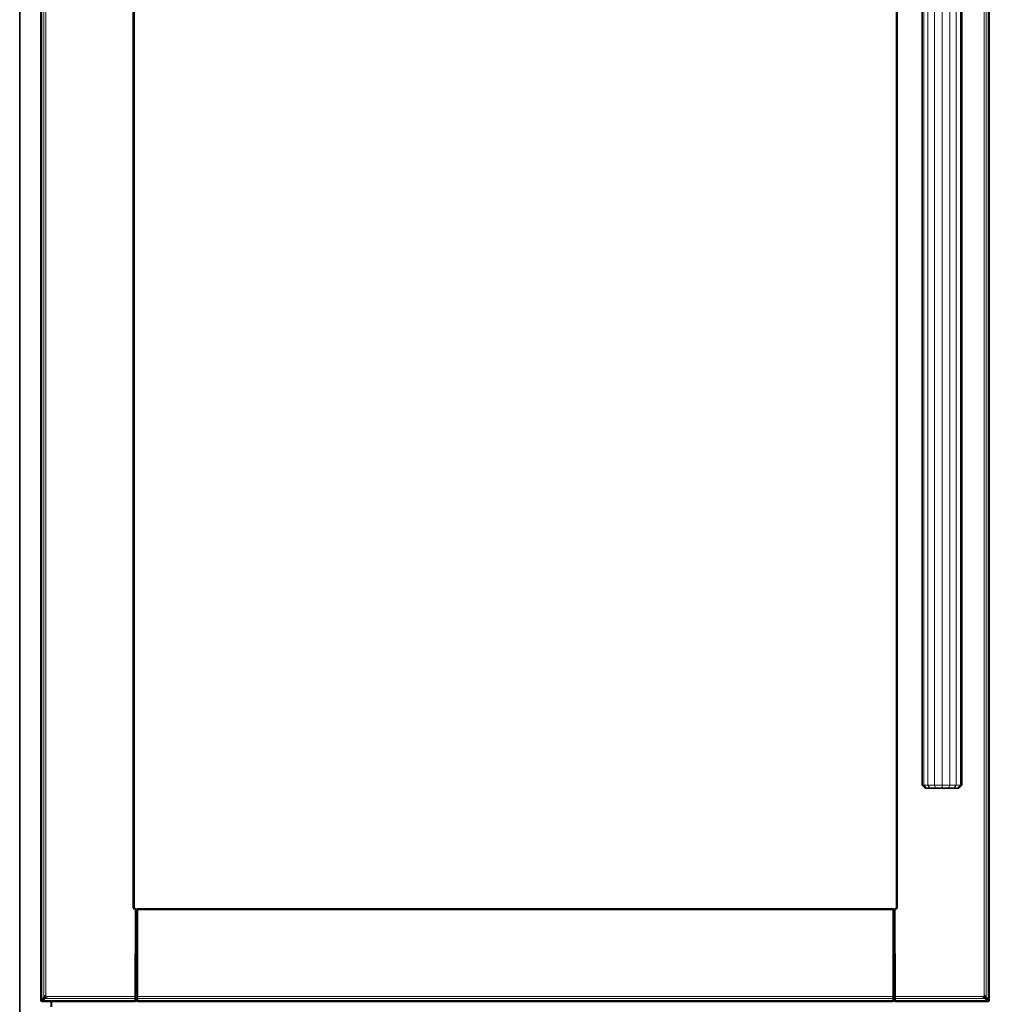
# Model space of a CAD drawing. Header units: inches. Extents: x 1 to 202, y 2 to 86.
# Tile 7 of 17: x 1 to 25, y 37 to 62. Entities that reach past the tile are written whole.
import ezdxf

# ---------------------------------------------------------------- set-up
doc = ezdxf.new("R2010")
doc.units = ezdxf.units.IN
doc.header["$MEASUREMENT"] = 0
doc.layers.add('Default', color=7, linetype='Continuous')

msp = doc.modelspace()

# ---------------------------------------------------------------- linework, layer by layer
at = {"layer": 'Default', "color": 251, "lineweight": 0, "true_color": 0x5d5d5d, "transparency": 33554687}
for p, q in [((1.329, 37.039), (1.329, 86.359)), ((1.329, 86.359), (1.329, 37.039)), ((1.352, 86.335), (1.352, 37.062)), ((25.124, 37.062), (25.124, 86.335)), ((25.147, 86.359), (25.147, 37.039)), ((1.323, 37.033), (1.323, 86.081)), ((1.329, 37.039), (1.323, 37.033)), ((1.352, 37.062), (1.329, 37.039)), ((1.355, 37.002), (1.36, 37.008)), ((1.588, 37.002), (1.355, 37.002)), ((1.36, 37.008), (1.384, 37.031)), ((3.688, 37.008), (1.36, 37.008)), ((1.36, 37.008), (3.688, 37.008)), ((1.384, 37.031), (3.688, 37.031)), ((1.59, 37.002), (1.588, 37.002)), ((3.688, 37.002), (1.59, 37.002)), ((3.688, 37.031), (3.688, 37.008)), ((3.688, 37.008), (3.688, 37.002)), ((3.759, 37.008), (3.759, 37.031)), ((3.759, 37.031), (22.725, 37.031)), ((22.725, 37.008), (3.759, 37.008)), ((22.725, 37.031), (22.725, 37.008)), ((22.796, 37.031), (25.093, 37.031)), ((22.796, 37.008), (22.796, 37.031)), ((25.116, 37.008), (22.796, 37.008)), ((25.093, 37.031), (25.116, 37.008)), ((25.147, 37.039), (25.124, 37.062))]:
    msp.add_line(p, q, dxfattribs=at).dxf.unprotected_set("ltscale", 0)
at = {"layer": 'Default', "color": 7, "lineweight": 15, "ltscale": 16.555915, "transparency": 33554687}
for p, q in [((1.329, 86.359), (1.329, 37.039)), ((1.352, 86.335), (1.352, 37.062)), ((25.124, 86.335), (25.124, 37.062)), ((25.147, 37.039), (25.147, 86.359)), ((1.402, 86.286), (1.402, 37.112)), ((1.451, 37.173), (1.451, 86.224)), ((25.026, 86.224), (25.026, 37.173)), ((25.074, 37.112), (25.074, 86.286)), ((3.636, 84.029), (3.637, 39.369)), ((3.659, 84.029), (3.658, 39.369)), ((22.826, 39.369), (22.826, 84.029)), ((22.848, 39.369), (22.848, 84.029)), ((23.504, 80.454), (23.504, 42.439)), ((23.612, 80.454), (23.612, 42.439)), ((23.774, 80.454), (23.774, 42.439)), ((23.966, 80.454), (23.966, 42.439)), ((24.157, 80.454), (24.157, 42.439)), ((24.319, 80.454), (24.319, 42.439)), ((24.428, 80.454), (24.428, 42.439)), ((23.504, 42.439), (23.466, 42.439)), ((23.504, 42.439), (23.577, 42.36)), ((23.504, 42.439), (23.612, 42.439)), ((23.612, 42.439), (23.668, 42.36)), ((23.612, 42.439), (23.774, 42.439)), ((23.774, 42.439), (23.805, 42.36)), ((23.774, 42.439), (23.966, 42.439)), ((23.966, 42.439), (23.966, 42.36)), ((23.966, 42.439), (24.157, 42.439)), ((24.157, 42.439), (24.127, 42.36)), ((24.157, 42.439), (24.319, 42.439)), ((24.319, 42.439), (24.264, 42.36)), ((24.319, 42.439), (24.428, 42.439)), ((24.428, 42.439), (24.355, 42.36)), ((24.428, 42.439), (24.466, 42.439)), ((3.637, 39.369), (3.655, 39.325)), ((3.658, 39.369), (3.637, 39.369)), ((3.673, 39.343), (3.655, 39.325)), ((3.658, 39.369), (3.673, 39.343)), ((3.658, 39.369), (3.667, 39.368)), ((3.673, 39.343), (3.674, 39.344)), ((3.685, 39.335), (3.673, 39.343)), ((3.674, 39.344), (3.676, 39.346)), ((3.699, 39.329), (3.685, 39.335)), ((3.698, 39.337), (3.699, 39.329)), ((3.699, 39.329), (3.698, 39.307)), ((3.699, 39.329), (3.716, 39.322)), ((3.734, 39.322), (3.759, 39.328)), ((3.759, 39.328), (3.759, 39.337)), ((22.725, 39.329), (3.759, 39.328)), ((3.759, 39.307), (3.759, 39.328)), ((22.725, 39.337), (22.725, 39.329)), ((22.725, 39.329), (22.725, 39.307)), ((22.725, 39.329), (22.75, 39.322)), ((22.786, 39.329), (22.768, 39.322)), ((22.786, 39.329), (22.812, 39.342)), ((22.786, 39.329), (22.786, 39.337)), ((22.786, 39.307), (22.786, 39.329)), ((22.808, 39.346), (22.81, 39.344)), ((22.81, 39.344), (22.812, 39.342)), ((22.812, 39.342), (22.826, 39.369)), ((22.83, 39.325), (22.812, 39.342)), ((22.817, 39.368), (22.826, 39.369)), ((22.848, 39.369), (22.826, 39.369)), ((22.83, 39.325), (22.848, 39.369)), ((3.655, 39.325), (3.698, 39.307)), ((3.698, 39.307), (3.688, 37.129)), ((3.698, 39.307), (3.716, 39.306)), ((3.716, 39.306), (3.713, 37.129)), ((3.716, 39.322), (3.716, 39.306)), ((3.724, 39.303), (3.716, 39.306)), ((3.724, 39.307), (3.72, 39.314)), ((3.724, 37.131), (3.724, 39.301)), ((3.734, 39.322), (3.726, 39.304)), ((3.729, 39.304), (3.734, 39.314)), ((3.734, 39.306), (3.759, 39.307)), ((3.734, 37.129), (3.734, 39.306)), ((3.759, 39.307), (22.725, 39.307)), ((3.759, 37.129), (3.759, 39.307)), ((22.725, 39.307), (22.725, 37.129)), ((22.725, 39.307), (22.75, 39.306)), ((22.755, 39.304), (22.75, 39.314)), ((22.75, 37.129), (22.75, 39.306)), ((22.761, 39.301), (22.761, 37.131)), ((22.768, 39.318), (22.763, 39.304)), ((22.767, 39.305), (22.768, 39.308)), ((22.768, 39.306), (22.786, 39.307)), ((22.768, 39.306), (22.771, 37.129)), ((22.786, 39.307), (22.83, 39.325)), ((22.796, 37.129), (22.786, 39.307)), ((1.402, 37.112), (1.352, 37.062)), ((1.451, 37.173), (1.402, 37.112)), ((1.402, 37.112), (1.411, 37.09)), ((1.411, 37.09), (1.463, 37.142)), ((1.434, 37.081), (1.495, 37.129)), ((1.463, 37.142), (1.451, 37.173)), ((1.495, 37.129), (1.463, 37.142)), ((3.688, 37.129), (1.495, 37.129)), ((3.688, 37.129), (3.688, 37.081)), ((3.713, 37.129), (3.688, 37.129)), ((3.713, 37.129), (3.724, 37.131)), ((3.713, 37.129), (3.713, 37.085)), ((3.724, 37.094), (3.724, 37.131)), ((3.734, 37.129), (3.724, 37.131)), ((3.759, 37.129), (3.734, 37.129)), ((3.734, 37.085), (3.734, 37.129)), ((22.725, 37.129), (3.759, 37.129)), ((3.759, 37.129), (3.759, 37.081)), ((22.725, 37.129), (22.725, 37.081)), ((22.75, 37.129), (22.725, 37.129)), ((22.761, 37.131), (22.75, 37.129)), ((22.75, 37.085), (22.75, 37.129)), ((22.761, 37.094), (22.761, 37.131)), ((22.771, 37.129), (22.761, 37.131)), ((22.771, 37.129), (22.771, 37.085)), ((22.771, 37.129), (22.796, 37.129)), ((24.982, 37.129), (22.796, 37.129)), ((22.796, 37.081), (22.796, 37.129)), ((25.013, 37.142), (24.982, 37.129)), ((24.982, 37.129), (25.043, 37.081)), ((25.026, 37.173), (25.013, 37.142)), ((25.013, 37.142), (25.065, 37.09)), ((25.074, 37.112), (25.026, 37.173)), ((25.065, 37.09), (25.074, 37.112)), ((25.124, 37.062), (25.074, 37.112)), ((1.329, 37.039), (1.323, 37.033)), ((1.352, 37.062), (1.329, 37.039)), ((1.329, 37.039), (1.338, 37.017)), ((1.332, 37.011), (1.338, 37.017)), ((1.338, 37.017), (1.362, 37.04)), ((1.338, 37.017), (1.36, 37.008)), ((1.362, 37.04), (1.352, 37.062)), ((1.355, 37.002), (1.36, 37.008)), ((1.36, 37.008), (1.384, 37.031)), ((1.36, 37.008), (3.688, 37.008)), ((1.362, 37.04), (1.411, 37.09)), ((1.384, 37.031), (1.362, 37.04)), ((1.384, 37.031), (1.434, 37.081)), ((1.384, 37.031), (3.688, 37.031)), ((1.411, 37.09), (1.434, 37.081)), ((3.688, 37.081), (1.434, 37.081)), ((3.688, 37.081), (3.713, 37.085)), ((3.688, 37.031), (3.688, 37.081)), ((3.713, 37.039), (3.688, 37.031)), ((3.688, 37.031), (3.688, 37.008)), ((3.713, 37.017), (3.688, 37.008)), ((3.688, 37.008), (3.688, 37.002)), ((3.724, 37.094), (3.713, 37.085)), ((3.713, 37.085), (3.713, 37.039)), ((3.713, 37.039), (3.724, 37.057)), ((3.713, 37.017), (3.724, 37.041)), ((3.713, 37.039), (3.713, 37.017)), ((3.713, 37.017), (3.713, 37.012)), ((3.724, 37.057), (3.724, 37.094)), ((3.724, 37.094), (3.734, 37.085)), ((3.724, 37.041), (3.724, 37.057)), ((3.734, 37.039), (3.724, 37.057)), ((3.724, 37.036), (3.724, 37.041)), ((3.734, 37.017), (3.724, 37.041)), ((3.734, 37.085), (3.734, 37.039)), ((3.759, 37.081), (3.734, 37.085)), ((3.734, 37.017), (3.734, 37.039)), ((3.734, 37.039), (3.759, 37.031)), ((3.759, 37.008), (3.734, 37.017)), ((3.734, 37.012), (3.734, 37.017)), ((3.759, 37.031), (3.759, 37.081)), ((3.759, 37.081), (22.725, 37.081)), ((3.759, 37.008), (3.759, 37.031)), ((3.759, 37.031), (22.725, 37.031)), ((22.725, 37.008), (3.759, 37.008)), ((3.759, 37.008), (3.759, 37.002)), ((22.725, 37.081), (22.75, 37.085)), ((22.725, 37.031), (22.725, 37.081)), ((22.75, 37.039), (22.725, 37.031)), ((22.725, 37.031), (22.725, 37.008)), ((22.75, 37.017), (22.725, 37.008)), ((22.725, 37.008), (22.725, 37.002)), ((22.761, 37.094), (22.75, 37.085)), ((22.75, 37.085), (22.75, 37.039)), ((22.75, 37.039), (22.761, 37.057)), ((22.761, 37.041), (22.75, 37.017)), ((22.75, 37.017), (22.75, 37.039)), ((22.75, 37.012), (22.75, 37.017)), ((22.761, 37.057), (22.761, 37.094)), ((22.771, 37.085), (22.761, 37.094)), ((22.761, 37.041), (22.761, 37.057)), ((22.761, 37.057), (22.771, 37.039)), ((22.761, 37.036), (22.761, 37.041)), ((22.761, 37.041), (22.771, 37.017)), ((22.771, 37.085), (22.771, 37.039)), ((22.771, 37.085), (22.796, 37.081)), ((22.771, 37.039), (22.771, 37.017)), ((22.796, 37.031), (22.771, 37.039)), ((22.771, 37.017), (22.771, 37.012)), ((22.796, 37.008), (22.771, 37.017)), ((22.796, 37.081), (25.043, 37.081)), ((22.796, 37.031), (22.796, 37.081)), ((25.093, 37.031), (22.796, 37.031)), ((22.796, 37.008), (22.796, 37.031)), ((25.116, 37.008), (22.796, 37.008)), ((22.796, 37.002), (22.796, 37.008)), ((25.043, 37.081), (25.065, 37.09)), ((25.043, 37.081), (25.093, 37.031)), ((25.065, 37.09), (25.115, 37.04)), ((25.115, 37.04), (25.093, 37.031)), ((25.093, 37.031), (25.116, 37.008)), ((25.124, 37.062), (25.115, 37.04)), ((25.115, 37.04), (25.138, 37.017)), ((25.116, 37.008), (25.138, 37.017)), ((25.116, 37.008), (25.122, 37.002)), ((25.147, 37.039), (25.124, 37.062)), ((25.138, 37.017), (25.147, 37.039)), ((25.138, 37.017), (25.144, 37.011)), ((25.153, 37.033), (25.147, 37.039))]:
    msp.add_line(p, q, dxfattribs=at)
at = {"layer": 'Default', "color": 8, "lineweight": 0, "true_color": 0x787878, "transparency": 33554687}
for p, q in [((1.352, 37.062), (1.352, 86.335)), ((25.124, 86.335), (25.124, 37.062)), ((1.402, 86.286), (1.402, 37.112)), ((25.074, 37.112), (25.074, 86.286)), ((1.402, 37.112), (1.352, 37.062)), ((25.124, 37.062), (25.074, 37.112)), ((1.384, 37.031), (1.434, 37.081)), ((3.688, 37.031), (1.384, 37.031)), ((1.434, 37.081), (3.688, 37.081)), ((3.688, 37.081), (3.688, 37.031)), ((3.759, 37.031), (3.759, 37.081)), ((3.759, 37.081), (22.725, 37.081)), ((22.725, 37.031), (3.759, 37.031)), ((22.725, 37.081), (22.725, 37.031)), ((22.796, 37.081), (25.043, 37.081)), ((22.796, 37.031), (22.796, 37.081)), ((25.093, 37.031), (22.796, 37.031)), ((25.043, 37.081), (25.093, 37.031))]:
    msp.add_line(p, q, dxfattribs=at).dxf.unprotected_set("ltscale", 0)
at = {"layer": 'Default', "color": 252, "lineweight": 0, "true_color": 0x888888, "transparency": 33554687}
for p, q in [((25.147, 37.039), (25.147, 86.359)), ((25.153, 37.033), (25.153, 86.365)), ((25.153, 86.365), (25.153, 37.033)), ((0.793, 6.055), (0.793, 86.081)), ((1.323, 86.081), (1.323, 37.033)), ((1.451, 37.173), (1.451, 86.224)), ((25.026, 86.224), (25.026, 37.173)), ((3.636, 84.029), (3.637, 39.369)), ((3.658, 39.369), (3.659, 84.029)), ((3.667, 39.368), (3.667, 84.029)), ((3.667, 84.029), (3.667, 39.368)), ((22.817, 84.029), (22.817, 39.368)), ((22.817, 39.368), (22.817, 84.029)), ((22.826, 84.029), (22.826, 39.369)), ((22.848, 39.369), (22.848, 84.029)), ((23.466, 80.454), (23.466, 42.439)), ((24.466, 42.439), (24.466, 80.454)), ((23.466, 42.439), (23.545, 42.36)), ((23.545, 42.36), (23.577, 42.36)), ((23.577, 42.36), (23.668, 42.36)), ((23.668, 42.36), (23.805, 42.36)), ((23.805, 42.36), (23.966, 42.36)), ((23.966, 42.36), (24.127, 42.36)), ((24.127, 42.36), (24.264, 42.36)), ((24.264, 42.36), (24.355, 42.36)), ((24.355, 42.36), (24.387, 42.36)), ((24.387, 42.36), (24.466, 42.439)), ((3.637, 39.369), (3.655, 39.325)), ((3.667, 39.368), (3.658, 39.369)), ((3.672, 39.357), (3.667, 39.368)), ((3.676, 39.346), (3.672, 39.357)), ((3.698, 39.337), (3.676, 39.346)), ((3.716, 39.327), (3.698, 39.337)), ((3.716, 39.322), (3.716, 39.327)), ((3.734, 39.327), (3.724, 39.303)), ((3.759, 39.337), (3.734, 39.327)), ((22.725, 39.337), (3.759, 39.337)), ((3.759, 39.337), (22.725, 39.337)), ((3.759, 39.328), (3.759, 39.337)), ((22.725, 39.329), (3.759, 39.328)), ((22.75, 39.327), (22.725, 39.337)), ((22.725, 39.337), (22.725, 39.329)), ((22.75, 39.322), (22.75, 39.327)), ((22.777, 39.332), (22.768, 39.327)), ((22.768, 39.327), (22.768, 39.322)), ((22.786, 39.337), (22.777, 39.332)), ((22.808, 39.346), (22.786, 39.337)), ((22.813, 39.357), (22.808, 39.346)), ((22.817, 39.368), (22.813, 39.357)), ((22.826, 39.369), (22.817, 39.368)), ((22.83, 39.325), (22.848, 39.369)), ((3.655, 39.325), (3.698, 39.307)), ((3.698, 39.307), (3.688, 37.129)), ((3.72, 39.314), (3.716, 39.322)), ((3.724, 39.307), (3.72, 39.314)), ((3.724, 39.303), (3.724, 39.307)), ((3.759, 37.129), (3.759, 39.307)), ((3.759, 39.307), (22.725, 39.307)), ((22.725, 39.307), (22.725, 37.129)), ((22.758, 39.304), (22.75, 39.322)), ((22.76, 39.303), (22.758, 39.304)), ((22.761, 39.307), (22.76, 39.303)), ((22.768, 39.318), (22.761, 39.307)), ((22.768, 39.322), (22.768, 39.318)), ((22.786, 39.307), (22.83, 39.325)), ((22.796, 37.129), (22.786, 39.307)), ((1.463, 37.142), (1.451, 37.173)), ((1.495, 37.129), (1.463, 37.142)), ((3.688, 37.129), (1.495, 37.129)), ((22.725, 37.129), (3.759, 37.129)), ((24.982, 37.129), (22.796, 37.129)), ((25.013, 37.142), (24.982, 37.129)), ((25.026, 37.173), (25.013, 37.142)), ((1.323, 37.033), (1.332, 37.011)), ((1.332, 37.011), (1.355, 37.002)), ((1.355, 37.002), (1.588, 37.002)), ((1.588, 37.002), (1.588, 36.868)), ((1.59, 36.868), (1.59, 37.002)), ((1.59, 37.002), (3.688, 37.002)), ((3.688, 37.002), (3.713, 37.012)), ((3.713, 37.012), (3.724, 37.033)), ((3.724, 37.033), (3.734, 37.012)), ((3.734, 37.012), (3.759, 37.002)), ((3.759, 37.002), (3.759, 37.008)), ((3.759, 37.008), (22.725, 37.008)), ((3.759, 37.002), (22.725, 37.002)), ((22.725, 37.002), (3.759, 37.002)), ((22.725, 37.002), (22.75, 37.012)), ((22.725, 37.008), (22.725, 37.002)), ((22.75, 37.012), (22.761, 37.033)), ((22.761, 37.033), (22.771, 37.012)), ((22.771, 37.012), (22.796, 37.002)), ((22.796, 37.002), (22.796, 37.008)), ((22.796, 37.008), (25.116, 37.008)), ((22.796, 37.002), (25.122, 37.002)), ((25.122, 37.002), (22.796, 37.002)), ((25.116, 37.008), (25.122, 37.002)), ((25.122, 37.002), (25.144, 37.011)), ((25.144, 37.011), (25.153, 37.033)), ((25.153, 37.033), (25.147, 37.039))]:
    msp.add_line(p, q, dxfattribs=at).dxf.unprotected_set("ltscale", 0)
at = {"layer": 'Default', "color": 7, "lineweight": 35, "ltscale": 16.555915, "transparency": 33554687}
for p, q in [((25.153, 37.033), (25.153, 86.365)), ((0.793, 6.055), (0.793, 86.081)), ((1.323, 86.081), (1.323, 37.033)), ((3.667, 39.368), (3.667, 84.029)), ((22.817, 84.029), (22.817, 39.368)), ((23.466, 80.454), (23.466, 42.439)), ((24.466, 42.439), (24.466, 80.454)), ((23.466, 42.439), (23.545, 42.36)), ((23.545, 42.36), (23.577, 42.36)), ((23.577, 42.36), (23.668, 42.36)), ((23.668, 42.36), (23.805, 42.36)), ((23.805, 42.36), (23.966, 42.36)), ((23.966, 42.36), (24.127, 42.36)), ((24.127, 42.36), (24.264, 42.36)), ((24.264, 42.36), (24.355, 42.36)), ((24.355, 42.36), (24.387, 42.36)), ((24.387, 42.36), (24.466, 42.439)), ((3.672, 39.357), (3.667, 39.368)), ((3.676, 39.346), (3.672, 39.357)), ((3.676, 39.346), (3.698, 39.337)), ((3.716, 39.327), (3.698, 39.337)), ((3.716, 39.327), (3.716, 39.322)), ((3.734, 39.327), (3.724, 39.303)), ((3.759, 39.337), (3.734, 39.327)), ((3.734, 39.327), (3.734, 39.322)), ((22.725, 39.337), (3.759, 39.337)), ((22.75, 39.327), (22.725, 39.337)), ((22.75, 39.322), (22.75, 39.327)), ((22.777, 39.332), (22.768, 39.327)), ((22.768, 39.327), (22.768, 39.322)), ((22.777, 39.332), (22.786, 39.337)), ((22.786, 39.337), (22.808, 39.346)), ((22.813, 39.357), (22.808, 39.346)), ((22.813, 39.357), (22.817, 39.368)), ((3.72, 39.314), (3.716, 39.322)), ((3.724, 39.307), (3.734, 39.322)), ((3.724, 39.303), (3.724, 39.307)), ((3.724, 39.303), (3.726, 39.304)), ((3.724, 39.301), (3.724, 39.303)), ((3.726, 39.304), (3.729, 39.304)), ((3.729, 39.304), (3.734, 39.306)), ((3.734, 39.314), (3.734, 39.322)), ((3.734, 39.314), (3.734, 39.306)), ((22.75, 39.322), (22.758, 39.304)), ((22.75, 39.314), (22.75, 39.322)), ((22.75, 39.322), (22.761, 39.307)), ((22.75, 39.306), (22.75, 39.314)), ((22.75, 39.306), (22.755, 39.304)), ((22.755, 39.304), (22.758, 39.304)), ((22.76, 39.303), (22.758, 39.304)), ((22.76, 39.303), (22.761, 39.307)), ((22.761, 39.301), (22.76, 39.303)), ((22.761, 39.303), (22.76, 39.303)), ((22.768, 39.322), (22.761, 39.307)), ((22.761, 39.307), (22.768, 39.318)), ((22.761, 39.303), (22.761, 39.307)), ((22.763, 39.304), (22.761, 39.303)), ((22.767, 39.305), (22.763, 39.304)), ((22.768, 39.306), (22.767, 39.305)), ((22.768, 39.322), (22.768, 39.318)), ((22.768, 39.318), (22.768, 39.308)), ((22.768, 39.308), (22.768, 39.306)), ((1.323, 37.033), (1.332, 37.011)), ((1.332, 37.011), (1.355, 37.002)), ((1.588, 37.002), (1.355, 37.002)), ((1.588, 37.002), (1.588, 36.868)), ((1.59, 37.002), (1.588, 37.002)), ((1.59, 36.868), (1.59, 37.002)), ((3.688, 37.002), (1.59, 37.002)), ((3.688, 37.002), (3.713, 37.012)), ((3.713, 37.012), (3.724, 37.033)), ((3.719, 37.026), (3.724, 37.033)), ((3.724, 37.036), (3.724, 37.033)), ((3.724, 37.033), (3.734, 37.012)), ((3.728, 37.026), (3.724, 37.033)), ((3.734, 37.012), (3.759, 37.002)), ((3.759, 37.002), (22.725, 37.002)), ((22.725, 37.002), (22.75, 37.012)), ((22.75, 37.012), (22.761, 37.033)), ((22.761, 37.033), (22.756, 37.026)), ((22.761, 37.036), (22.761, 37.033)), ((22.771, 37.012), (22.761, 37.033)), ((22.761, 37.033), (22.765, 37.026)), ((22.771, 37.012), (22.796, 37.002)), ((22.796, 37.002), (25.122, 37.002)), ((25.122, 37.002), (25.144, 37.011)), ((25.144, 37.011), (25.153, 37.033))]:
    msp.add_line(p, q, dxfattribs=at)
at = {"layer": 'Default', "color": 252, "lineweight": 0, "true_color": 0x868686, "transparency": 33554687}
for p, q in [((1.402, 37.112), (1.402, 86.286)), ((1.451, 86.224), (1.451, 37.173)), ((25.026, 37.173), (25.026, 86.224)), ((25.074, 86.286), (25.074, 37.112)), ((1.451, 37.173), (1.402, 37.112)), ((1.434, 37.081), (1.495, 37.129)), ((1.495, 37.129), (3.688, 37.129)), ((3.688, 37.129), (3.688, 37.081)), ((3.759, 37.081), (3.759, 37.129)), ((3.759, 37.129), (22.725, 37.129)), ((22.725, 37.129), (22.725, 37.081)), ((22.796, 37.129), (24.982, 37.129)), ((22.796, 37.081), (22.796, 37.129)), ((24.982, 37.129), (25.043, 37.081)), ((25.074, 37.112), (25.026, 37.173)), ((3.688, 37.081), (1.434, 37.081)), ((22.725, 37.081), (3.759, 37.081)), ((25.043, 37.081), (22.796, 37.081))]:
    msp.add_line(p, q, dxfattribs=at).dxf.unprotected_set("ltscale", 0)
at = {"layer": 'Default', "color": 8, "lineweight": 0, "true_color": 0x818181, "transparency": 33554687}
for p, q in [((3.637, 39.369), (3.636, 84.029)), ((3.659, 84.029), (3.658, 39.369)), ((22.826, 39.369), (22.826, 84.029)), ((22.848, 84.029), (22.848, 39.369)), ((3.658, 39.369), (3.637, 39.369)), ((3.759, 39.328), (22.725, 39.329)), ((3.759, 39.307), (3.759, 39.328)), ((22.725, 39.329), (22.725, 39.307)), ((22.848, 39.369), (22.826, 39.369)), ((3.724, 39.303), (3.726, 39.304)), ((3.724, 39.301), (3.724, 39.303)), ((3.724, 37.131), (3.724, 39.301)), ((3.726, 39.304), (3.729, 39.304)), ((3.729, 39.304), (3.734, 39.306)), ((3.734, 39.306), (3.759, 39.307)), ((3.734, 39.306), (3.734, 37.129)), ((3.734, 37.129), (3.734, 39.306)), ((22.725, 39.307), (3.759, 39.307)), ((3.759, 39.307), (3.759, 37.129)), ((22.725, 37.129), (22.725, 39.307)), ((22.725, 39.307), (22.75, 39.306)), ((22.75, 39.306), (22.75, 37.129)), ((3.734, 37.129), (3.724, 37.131)), ((3.759, 37.129), (3.734, 37.129)), ((22.75, 37.129), (22.725, 37.129))]:
    msp.add_line(p, q, dxfattribs=at).dxf.unprotected_set("ltscale", 0)
at = {"layer": 'Default', "color": 250, "lineweight": 0, "true_color": 0x3f3f3f, "transparency": 33554687}
for p, q in [((23.466, 42.439), (23.466, 80.454)), ((23.504, 80.454), (23.504, 42.439)), ((24.428, 42.439), (24.428, 80.454)), ((24.466, 80.454), (24.466, 42.439)), ((23.504, 42.439), (23.466, 42.439)), ((24.466, 42.439), (24.428, 42.439))]:
    msp.add_line(p, q, dxfattribs=at).dxf.unprotected_set("ltscale", 0)
at = {"layer": 'Default', "color": 251, "lineweight": 0, "true_color": 0x606060, "transparency": 33554687}
for p, q in [((23.504, 42.439), (23.504, 80.454)), ((23.612, 80.454), (23.612, 42.439)), ((24.319, 42.439), (24.319, 80.454)), ((24.428, 80.454), (24.428, 42.439)), ((23.612, 42.439), (23.504, 42.439)), ((24.428, 42.439), (24.319, 42.439))]:
    msp.add_line(p, q, dxfattribs=at).dxf.unprotected_set("ltscale", 0)
at = {"layer": 'Default', "color": 8, "lineweight": 0, "true_color": 0x797979, "transparency": 33554687}
for p, q in [((23.612, 42.439), (23.612, 80.454)), ((23.774, 80.454), (23.774, 42.439)), ((24.157, 42.439), (24.157, 80.454)), ((24.319, 80.454), (24.319, 42.439)), ((23.774, 42.439), (23.612, 42.439)), ((24.319, 42.439), (24.157, 42.439))]:
    msp.add_line(p, q, dxfattribs=at).dxf.unprotected_set("ltscale", 0)
at = {"layer": 'Default', "color": 252, "lineweight": 0, "true_color": 0x878787, "transparency": 33554687}
for p, q in [((23.774, 42.439), (23.774, 80.454)), ((23.966, 42.439), (23.966, 80.454)), ((23.966, 80.454), (23.966, 42.439)), ((24.157, 80.454), (24.157, 42.439)), ((23.966, 42.439), (23.774, 42.439)), ((24.157, 42.439), (23.966, 42.439))]:
    msp.add_line(p, q, dxfattribs=at).dxf.unprotected_set("ltscale", 0)
at = {"layer": 'Default', "color": 250, "lineweight": 0, "true_color": 0x3a3a3a, "transparency": 33554687}
for p, q in [((23.545, 42.36), (23.466, 42.439)), ((23.466, 42.439), (23.504, 42.439)), ((23.504, 42.439), (23.577, 42.36)), ((23.577, 42.36), (23.545, 42.36)), ((24.355, 42.36), (24.428, 42.439)), ((24.387, 42.36), (24.355, 42.36)), ((24.466, 42.439), (24.387, 42.36)), ((24.428, 42.439), (24.466, 42.439))]:
    msp.add_line(p, q, dxfattribs=at).dxf.unprotected_set("ltscale", 0)
at = {"layer": 'Default', "color": 251, "lineweight": 0, "true_color": 0x515151, "transparency": 33554687}
for p, q in [((23.577, 42.36), (23.504, 42.439)), ((23.504, 42.439), (23.612, 42.439)), ((23.668, 42.36), (23.577, 42.36)), ((23.612, 42.439), (23.668, 42.36)), ((24.264, 42.36), (24.319, 42.439)), ((24.355, 42.36), (24.264, 42.36)), ((24.319, 42.439), (24.428, 42.439)), ((24.428, 42.439), (24.355, 42.36))]:
    msp.add_line(p, q, dxfattribs=at).dxf.unprotected_set("ltscale", 0)
at = {"layer": 'Default', "color": 251, "lineweight": 0, "true_color": 0x636363, "transparency": 33554687}
for p, q in [((23.668, 42.36), (23.612, 42.439)), ((23.612, 42.439), (23.774, 42.439)), ((23.805, 42.36), (23.668, 42.36)), ((23.774, 42.439), (23.805, 42.36)), ((24.127, 42.36), (24.157, 42.439)), ((24.264, 42.36), (24.127, 42.36)), ((24.157, 42.439), (24.319, 42.439)), ((24.319, 42.439), (24.264, 42.36))]:
    msp.add_line(p, q, dxfattribs=at).dxf.unprotected_set("ltscale", 0)
at = {"layer": 'Default', "color": 251, "lineweight": 0, "true_color": 0x6d6d6d, "transparency": 33554687}
for p, q in [((23.805, 42.36), (23.774, 42.439)), ((23.774, 42.439), (23.966, 42.439)), ((23.966, 42.36), (23.805, 42.36)), ((23.966, 42.439), (23.966, 42.36)), ((23.966, 42.36), (23.966, 42.439)), ((23.966, 42.439), (24.157, 42.439)), ((24.127, 42.36), (23.966, 42.36)), ((24.157, 42.439), (24.127, 42.36))]:
    msp.add_line(p, q, dxfattribs=at).dxf.unprotected_set("ltscale", 0)
at = {"layer": 'Default', "color": 8, "lineweight": 0, "transparency": 33554687}
for p, q in [((3.688, 37.129), (3.698, 39.307)), ((3.698, 39.307), (3.716, 39.306)), ((3.716, 39.306), (3.713, 37.129)), ((3.713, 37.129), (3.716, 39.306)), ((3.716, 39.306), (3.724, 39.303)), ((3.724, 39.303), (3.724, 39.301)), ((3.724, 39.301), (3.724, 37.131)), ((22.761, 39.301), (22.76, 39.303)), ((22.76, 39.303), (22.761, 39.303)), ((22.761, 39.303), (22.763, 39.304)), ((22.761, 37.131), (22.761, 39.301)), ((22.763, 39.304), (22.767, 39.305)), ((22.767, 39.305), (22.768, 39.306)), ((22.768, 39.306), (22.786, 39.307)), ((22.771, 37.129), (22.768, 39.306)), ((22.768, 39.306), (22.771, 37.129)), ((22.786, 39.307), (22.796, 37.129)), ((3.713, 37.129), (3.688, 37.129)), ((3.724, 37.131), (3.713, 37.129)), ((22.771, 37.129), (22.761, 37.131)), ((22.796, 37.129), (22.771, 37.129))]:
    msp.add_line(p, q, dxfattribs=at).dxf.unprotected_set("ltscale", 0)
at = {"layer": 'Default', "color": 251, "lineweight": 0, "true_color": 0x4c4c4c, "transparency": 33554687}
for p, q in [((22.75, 37.129), (22.75, 39.306)), ((22.75, 39.306), (22.755, 39.304)), ((22.755, 39.304), (22.758, 39.304)), ((22.758, 39.304), (22.76, 39.303)), ((22.76, 39.303), (22.761, 39.301)), ((22.761, 39.301), (22.761, 37.131)), ((22.761, 37.131), (22.75, 37.129))]:
    msp.add_line(p, q, dxfattribs=at).dxf.unprotected_set("ltscale", 0)

doc.saveas('drawing.dxf')
